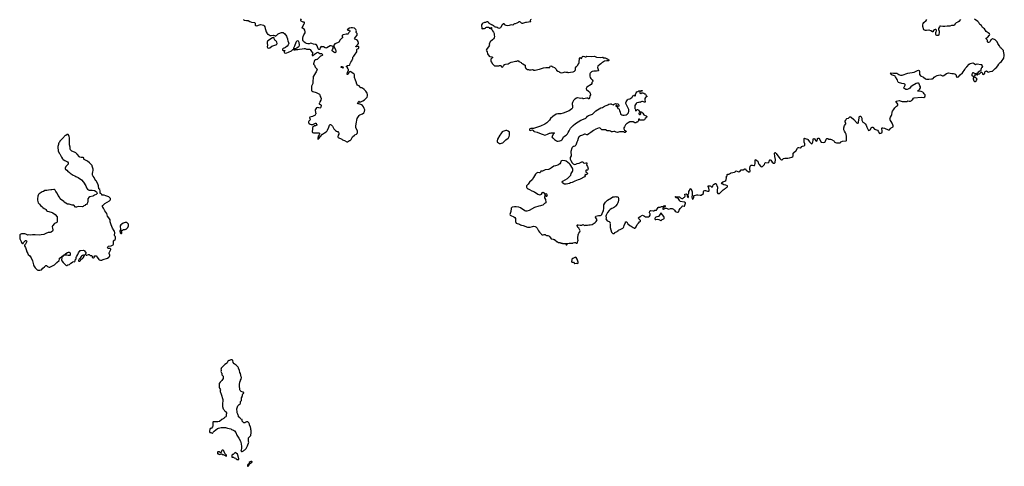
# Model space of a CAD drawing. Header units: inches. Extents: x 1889655 to 2052254, y 217972 to 431650.
# Tile 6 of 49: x 1963718 to 2000234, y 217972 to 234539. Entities that reach past the tile are written whole.
import ezdxf

# ---------------------------------------------------------------- set-up
doc = ezdxf.new("R2010")
doc.units = ezdxf.units.IN
doc.header["$MEASUREMENT"] = 0
for name, color, linetype in [('B9262', 7, 'Continuous'), ('B9263', 7, 'Continuous'), ('B9271', 7, 'Continuous'), ('B9272', 7, 'Continuous'), ('B9273', 7, 'Continuous'), ('B9282', 7, 'Continuous'), ('B9283', 7, 'Continuous'), ('B9292', 7, 'Continuous'), ('B9293', 7, 'Continuous'), ('C0203', 7, 'Continuous')]:
    doc.layers.add(name, color=color, linetype=linetype)

msp = doc.modelspace()

# ---------------------------------------------------------------- linework, layer by layer
at = {"layer": 'B9262', "color": 6, "elevation": 100}
msp.add_lwpolyline([(1965192, 230000), (1965170, 229966), (1965158, 229930), (1965158, 229910), (1965141, 229870), (1965131, 229830), (1965131, 229790), (1965138, 229770), (1965141, 229710), (1965151, 229670), (1965186, 229586), (1965205, 229565), (1965235, 229515), (1965270, 229438), (1965310, 229382), (1965335, 229355), (1965391, 229311), (1965490, 229266), (1965519, 229230), (1965521, 229210), (1965514, 229186), (1965470, 229129), (1965431, 229089), (1965405, 229035), (1965405, 229005), (1965418, 228990), (1965472, 228952), (1965510, 228896), (1965550, 228877), (1965590, 228841), (1965698, 228778), (1965758, 228750), (1965801, 228721), (1965886, 228690), (1966010, 228602), (1966090, 228518), (1966167, 228370), (1966190, 228305), (1966230, 228256), (1966268, 228228), (1966290, 228219), (1966330, 228214), (1966410, 228217), (1966490, 228206), (1966554, 228170), (1966570, 228154), (1966594, 228110), (1966594, 228090), (1966551, 228049), (1966490, 228029), (1966457, 228003), (1966431, 227990), (1966317, 227963), (1966280, 227940), (1966251, 227889), (1966243, 227810), (1966231, 227750), (1966218, 227722), (1966190, 227688), (1966152, 227668), (1966142, 227650), (1966130, 227642), (1966091, 227629), (1966070, 227615), (1966030, 227599), (1965890, 227605), (1965830, 227589), (1965789, 227590), (1965730, 227658), (1965670, 227655), (1965550, 227694), (1965510, 227694), (1965490, 227699), (1965370, 227775), (1965350, 227795), (1965230, 227882), (1965217, 227897), (1965192, 227952), (1965150, 228015), (1965105, 228110), (1965064, 228164), (1965036, 228216), (1965010, 228235), (1964990, 228237), (1964913, 228227), (1964870, 228226), (1964790, 228216), (1964730, 228201), (1964650, 228198), (1964598, 228170), (1964548, 228152), (1964510, 228123), (1964438, 228082), (1964420, 228060), (1964401, 228030), (1964385, 227990), (1964376, 227890), (1964377, 227850), (1964387, 227790), (1964406, 227750), (1964451, 227690), (1964490, 227651), (1964545, 227610), (1964571, 227570), (1964630, 227531), (1964678, 227510), (1964694, 227494), (1964706, 227466), (1964717, 227457), (1964755, 227435), (1964890, 227401), (1964926, 227386), (1964950, 227376), (1965038, 227318), (1965102, 227230), (1965112, 227210), (1965106, 227170), (1965111, 227070), (1965102, 227038), (1965090, 227018), (1965075, 227005), (1965030, 226989), (1965010, 226974), (1964930, 226889), (1964922, 226870), (1964921, 226850), (1964929, 226809), (1964950, 226750), (1964951, 226730), (1964930, 226689), (1964890, 226659), (1964850, 226649), (1964790, 226649), (1964770, 226644), (1964686, 226610), (1964642, 226578), (1964613, 226567), (1964510, 226559), (1964470, 226552), (1964290, 226556), (1964190, 226553), (1964130, 226545), (1964030, 226555), (1964010, 226548), (1963990, 226555), (1963945, 226585), (1963910, 226595), (1963830, 226601), (1963788, 226592), (1963734, 226570), (1963725, 226555), (1963718, 226510), (1963725, 226485), (1963726, 226410), (1963731, 226390), (1963768, 226308), (1963790, 226272), (1963830, 226234), (1963850, 226234), (1963865, 226275), (1963930, 226352), (1963952, 226352), (1963970, 226334), (1963978, 226310), (1963976, 226290), (1963954, 226266), (1963930, 226215), (1963892, 226170), (1963891, 226150), (1963931, 226091), (1963961, 226010), (1963982, 225930), (1964023, 225870), (1964038, 225830), (1964090, 225785), (1964139, 225710), (1964195, 225595), (1964211, 225550), (1964227, 225447), (1964245, 225410), (1964294, 225334), (1964343, 225283), (1964370, 225261), (1964391, 225251), (1964430, 225243), (1964470, 225244), (1964530, 225261), (1964579, 225321), (1964643, 225377), (1964670, 225414), (1964690, 225427), (1964710, 225424), (1964750, 225384), (1964770, 225371), (1964810, 225363), (1964830, 225364), (1964890, 225384), (1965010, 225446), (1965050, 225485), (1965090, 225536), (1965181, 225610), (1965193, 225650), (1965195, 225690), (1965215, 225710), (1965282, 225758), (1965290, 225771), (1965316, 225784), (1965338, 225810), (1965363, 225817), (1965403, 225837), (1965430, 225863), (1965490, 225901), (1965530, 225917), (1965558, 225910), (1965578, 225898), (1965590, 225882), (1965596, 225850), (1965591, 225809), (1965582, 225798), (1965550, 225792), (1965510, 225796), (1965470, 225807), (1965378, 225802), (1965351, 225789), (1965312, 225750), (1965298, 225742), (1965281, 225719), (1965277, 225703), (1965271, 225630), (1965287, 225590), (1965331, 225531), (1965430, 225438), (1965450, 225426), (1965470, 225426), (1965500, 225440), (1965563, 225457), (1965613, 225510), (1965677, 225550), (1965690, 225563), (1965710, 225566), (1965750, 225563), (1965768, 225570), (1965775, 225590), (1965778, 225630), (1965815, 225670), (1965814, 225714), (1965822, 225750), (1965831, 225770), (1965874, 225830), (1965904, 225896), (1965928, 225932), (1965966, 225974), (1965990, 225983), (1966070, 225984), (1966110, 225976), (1966126, 225966), (1966149, 225929), (1966170, 225910), (1966175, 225890), (1966174, 225870), (1966163, 225850), (1966162, 225830), (1966171, 225811), (1966183, 225803), (1966210, 225802), (1966270, 225829), (1966290, 225824), (1966330, 225793), (1966390, 225788), (1966404, 225770), (1966407, 225727), (1966428, 225710), (1966450, 225707), (1966484, 225716), (1966492, 225728), (1966479, 225770), (1966510, 225785), (1966530, 225785), (1966554, 225774), (1966595, 225735), (1966648, 225648), (1966671, 225630), (1966710, 225614), (1966764, 225616), (1966818, 225642), (1966970, 225690), (1967030, 225724), (1967052, 225750), (1967062, 225790), (1967060, 225810), (1967034, 225870), (1967035, 225890), (1967095, 226010), (1967092, 226032), (1967070, 226047), (1967010, 226055), (1966985, 226065), (1966981, 226070), (1966979, 226090), (1966986, 226110), (1967010, 226132), (1967110, 226154), (1967181, 226190), (1967192, 226208), (1967198, 226230), (1967195, 226330), (1967207, 226353), (1967255, 226390), (1967268, 226410), (1967274, 226430), (1967277, 226470), (1967274, 226490), (1967250, 226515), (1967240, 226550), (1967241, 226630), (1967230, 226690), (1967223, 226710), (1967166, 226810), (1967107, 226930), (1967077, 227037), (1967072, 227110), (1967030, 227184), (1966977, 227257), (1966948, 227348), (1966878, 227450), (1966832, 227552), (1966806, 227586), (1966778, 227610), (1966802, 227650), (1966870, 227716), (1966965, 227775), (1967050, 227816), (1967079, 227850), (1967089, 227870), (1967082, 227910), (1967049, 227949), (1967030, 227962), (1966950, 227989), (1966909, 228009), (1966850, 228028), (1966770, 228026), (1966766, 228030), (1966766, 228050), (1966738, 228078), (1966730, 228086), (1966710, 228086), (1966706, 228090), (1966706, 228190), (1966694, 228234), (1966658, 228270), (1966648, 228290), (1966642, 228350), (1966635, 228370), (1966634, 228410), (1966622, 228450), (1966550, 228558), (1966530, 228578), (1966484, 228690), (1966439, 228730), (1966425, 228750), (1966419, 228770), (1966419, 228830), (1966429, 228890), (1966449, 228950), (1966449, 228990), (1966409, 229111), (1966401, 229130), (1966372, 229170), (1966306, 229230), (1966230, 229289), (1966112, 229352), (1966099, 229370), (1966099, 229410), (1966090, 229419), (1966070, 229424), (1966004, 229424), (1965950, 229437), (1965930, 229454), (1965852, 229552), (1965797, 229597), (1965750, 229625), (1965650, 229663), (1965622, 229682), (1965597, 229710), (1965589, 229750), (1965593, 229810), (1965562, 229898), (1965564, 230000)], dxfattribs=at)
for points in [[(1967650, 227022), (1967630, 227019), (1967598, 227002), (1967550, 226989), (1967501, 226959), (1967466, 226930), (1967447, 226890), (1967454, 226750), (1967434, 226710), (1967434, 226690), (1967450, 226634), (1967470, 226614), (1967490, 226614), (1967502, 226618), (1967506, 226630), (1967506, 226670), (1967502, 226682), (1967486, 226690), (1967486, 226710), (1967502, 226718), (1967510, 226734), (1967530, 226734), (1967570, 226752), (1967590, 226752), (1967610, 226762), (1967630, 226762), (1967650, 226772), (1967667, 226773), (1967730, 226832), (1967749, 226890), (1967749, 226949), (1967742, 226970), (1967710, 227008), (1967690, 227018)], [(1966110, 225815), (1966050, 225797), (1966010, 225769), (1965995, 225750), (1965964, 225696), (1965939, 225661), (1965922, 225650), (1965910, 225626), (1965894, 225610), (1965902, 225590), (1965910, 225585), (1965930, 225578), (1965950, 225586), (1965970, 225602), (1965989, 225631), (1966009, 225651), (1966038, 225670), (1966070, 225702), (1966108, 225772), (1966126, 225790), (1966126, 225810)]]:
    msp.add_lwpolyline(points, close=True, dxfattribs=at)
at = {"layer": 'B9263', "color": 6, "elevation": 100}
msp.add_lwpolyline([(1965564, 230000), (1965564, 230010), (1965559, 230050), (1965569, 230090), (1965569, 230130), (1965550, 230226), (1965527, 230247), (1965526, 230270), (1965510, 230278), (1965464, 230276), (1965433, 230247), (1965410, 230238), (1965372, 230210), (1965354, 230186), (1965245, 230070), (1965211, 230030), (1965192, 230000)], dxfattribs=at)
at = {"layer": 'B9271', "color": 6, "elevation": 100}
msp.add_lwpolyline([(1971353, 220000), (1971362, 219990), (1971382, 219950), (1971382, 219930), (1971372, 219888), (1971371, 219830), (1971362, 219810), (1971310, 219779), (1971298, 219770), (1971285, 219750), (1971210, 219704), (1971130, 219639), (1971070, 219621), (1970970, 219619), (1970930, 219628), (1970890, 219626), (1970882, 219610), (1970876, 219550), (1970876, 219470), (1970866, 219434), (1970830, 219382), (1970810, 219374), (1970788, 219372), (1970770, 219355), (1970752, 219270), (1970752, 219250), (1970774, 219230), (1970810, 219221), (1970850, 219204), (1970870, 219203), (1970879, 219210), (1970896, 219244), (1970926, 219274), (1971049, 219371), (1971090, 219391), (1971190, 219415), (1971350, 219406), (1971430, 219387), (1971490, 219379), (1971550, 219361), (1971578, 219338), (1971610, 219321), (1971650, 219318), (1971690, 219282), (1971730, 219222), (1971776, 219130), (1971851, 219010), (1971901, 218910), (1971934, 218810), (1971947, 218707), (1971947, 218650), (1971926, 218570), (1971922, 218530), (1971940, 218520), (1971970, 218522), (1971990, 218531), (1972018, 218550), (1972038, 218570), (1972070, 218585), (1972090, 218602), (1972114, 218630), (1972150, 218702), (1972169, 218730), (1972218, 218870), (1972208, 218890), (1972206, 219030), (1972286, 219110), (1972286, 219170), (1972306, 219190), (1972306, 219310), (1972288, 219330), (1972286, 219390), (1972278, 219410), (1972278, 219430), (1972238, 219510), (1972238, 219530), (1972210, 219586), (1972176, 219616), (1972150, 219626), (1972124, 219616), (1972110, 219606), (1972078, 219602), (1972070, 219586), (1972027, 219587), (1971986, 219630), (1971982, 219642), (1971966, 219650), (1971966, 219710), (1971925, 219725), (1971908, 219750), (1971878, 219770), (1971838, 219810), (1971829, 219850), (1971815, 219870), (1971810, 219906), (1971789, 219950), (1971783, 220000)], dxfattribs=at)
for points in [[(1971270, 218569), (1971230, 218569), (1971220, 218560), (1971202, 218530), (1971190, 218486), (1971150, 218486), (1971142, 218502), (1971130, 218506), (1971070, 218506), (1971058, 218502), (1971054, 218490), (1971054, 218450), (1971070, 218434), (1971090, 218434), (1971104, 218424), (1971130, 218414), (1971162, 218418), (1971170, 218434), (1971210, 218434), (1971218, 218418), (1971233, 218413), (1971270, 218412), (1971336, 218376), (1971350, 218362), (1971370, 218354), (1971382, 218358), (1971386, 218390), (1971329, 218449), (1971289, 218549)], [(1971710, 218479), (1971650, 218418), (1971632, 218408), (1971610, 218406), (1971590, 218388), (1971586, 218350), (1971590, 218314), (1971650, 218314), (1971671, 218291), (1971734, 218270), (1971752, 218252), (1971787, 218227), (1971830, 218221), (1971842, 218230), (1971844, 218250), (1971809, 218390), (1971798, 218418), (1971750, 218461), (1971730, 218474)], [(1972290, 218155), (1972262, 218138), (1972232, 218110), (1972213, 218067), (1972190, 218046), (1972166, 218010), (1972170, 217974), (1972190, 217972), (1972218, 218002), (1972242, 218058), (1972318, 218110), (1972334, 218126), (1972335, 218135), (1972326, 218150)]]:
    msp.add_lwpolyline(points, close=True, dxfattribs=at)
at = {"layer": 'B9272', "color": 6, "elevation": 100}
msp.add_lwpolyline([(1971783, 220000), (1971780, 220020), (1971769, 220070), (1971769, 220110), (1971804, 220210), (1971834, 220246), (1971855, 220265), (1971890, 220285), (1971908, 220310), (1971903, 220357), (1971908, 220370), (1971942, 220410), (1971948, 220430), (1971948, 220512), (1971978, 220570), (1971966, 220590), (1971976, 220604), (1971978, 220630), (1971998, 220650), (1972006, 220670), (1972026, 220690), (1972026, 220710), (1972010, 220726), (1971990, 220726), (1971930, 220748), (1971889, 220789), (1971888, 220810), (1971878, 220830), (1971878, 220870), (1971868, 220892), (1971869, 221050), (1971878, 221070), (1971878, 221090), (1971907, 221153), (1971908, 221170), (1971928, 221210), (1971928, 221230), (1971938, 221250), (1971938, 221270), (1971928, 221288), (1971927, 221307), (1971918, 221330), (1971918, 221370), (1971908, 221388), (1971908, 221410), (1971888, 221450), (1971887, 221467), (1971868, 221510), (1971868, 221530), (1971828, 221610), (1971828, 221630), (1971818, 221650), (1971798, 221670), (1971788, 221688), (1971748, 221728), (1971710, 221748), (1971690, 221768), (1971670, 221778), (1971630, 221826), (1971622, 221902), (1971610, 221906), (1971602, 221922), (1971590, 221926), (1971550, 221926), (1971500, 221900), (1971490, 221898), (1971470, 221908), (1971460, 221900), (1971438, 221870), (1971411, 221809), (1971390, 221789), (1971332, 221750), (1971240, 221660), (1971193, 221607), (1971192, 221588), (1971182, 221570), (1971192, 221552), (1971192, 221530), (1971174, 221490), (1971198, 221438), (1971214, 221430), (1971214, 221370), (1971251, 221331), (1971262, 221310), (1971262, 221230), (1971210, 221158), (1971150, 221095), (1971118, 221050), (1971118, 220910), (1971131, 220870), (1971156, 220830), (1971161, 220810), (1971151, 220770), (1971151, 220750), (1971194, 220654), (1971254, 220454), (1971251, 220390), (1971239, 220310), (1971241, 220250), (1971236, 220190), (1971270, 220102), (1971295, 220075), (1971310, 220034), (1971337, 220017), (1971353, 220000)], dxfattribs=at)
at = {"layer": 'B9273', "color": 6, "elevation": 100}
msp.add_lwpolyline([(1972001, 234550), (1972025, 234530), (1972043, 234523), (1972128, 234508), (1972170, 234514), (1972190, 234511), (1972250, 234466), (1972310, 234450), (1972430, 234430), (1972454, 234410), (1972448, 234350), (1972453, 234333), (1972463, 234323), (1972478, 234318), (1972510, 234317), (1972610, 234352), (1972650, 234358), (1972710, 234349), (1972756, 234330), (1972790, 234307), (1972810, 234278), (1972818, 234210), (1972830, 234170), (1972863, 234083), (1972890, 234027), (1972910, 234006), (1972937, 233997), (1973010, 233957), (1973050, 233951), (1973131, 233971), (1973170, 233954), (1973178, 233938), (1973190, 233934), (1973230, 233952), (1973249, 233971), (1973309, 234011), (1973389, 234051), (1973430, 234065), (1973470, 234065), (1973490, 234058), (1973550, 234018), (1973611, 233930), (1973621, 233890), (1973645, 233830), (1973646, 233806), (1973665, 233750), (1973693, 233693), (1973694, 233670), (1973684, 233630), (1973674, 233610), (1973638, 233562), (1973575, 233505), (1973530, 233478), (1973510, 233478), (1973490, 233468), (1973470, 233446), (1973466, 233434), (1973470, 233414), (1973490, 233392), (1973550, 233394), (1973554, 233390), (1973538, 233382), (1973533, 233367), (1973522, 233358), (1973525, 233330), (1973534, 233310), (1973570, 233301), (1973626, 233310), (1973688, 233330), (1973798, 233390), (1973828, 233410), (1973850, 233432), (1973882, 233438), (1973887, 233453), (1973889, 233490), (1973926, 233574), (1973970, 233711), (1973995, 233750), (1974010, 233761), (1974030, 233765), (1974051, 233751), (1974071, 233710), (1974080, 233590), (1974070, 233550), (1974043, 233517), (1973995, 233485), (1973930, 233462), (1973902, 233458), (1973893, 233447), (1973892, 233430), (1973901, 233421), (1973930, 233421), (1973972, 233432), (1974030, 233431), (1974090, 233443), (1974190, 233452), (1974270, 233468), (1974310, 233467), (1974350, 233451), (1974450, 233451), (1974470, 233447), (1974493, 233433), (1974541, 233361), (1974572, 233330), (1974574, 233270), (1974562, 233250), (1974562, 233230), (1974570, 233214), (1974590, 233214), (1974626, 233230), (1974656, 233264), (1974690, 233285), (1974725, 233315), (1974769, 233331), (1974790, 233326), (1974810, 233315), (1974850, 233285), (1974890, 233287), (1974910, 233279), (1974951, 233250), (1974955, 233230), (1974941, 233210), (1974910, 233196), (1974870, 233189), (1974810, 233122), (1974750, 233068), (1974733, 233067), (1974704, 233056), (1974690, 233046), (1974670, 233046), (1974654, 233030), (1974654, 233010), (1974638, 233002), (1974634, 232970), (1974622, 232950), (1974622, 232930), (1974612, 232910), (1974613, 232893), (1974654, 232850), (1974682, 232782), (1974731, 232731), (1974745, 232710), (1974736, 232670), (1974710, 232610), (1974691, 232570), (1974615, 232450), (1974608, 232432), (1974595, 232204), (1974587, 232173), (1974538, 232070), (1974536, 232050), (1974541, 231970), (1974536, 231930), (1974541, 231910), (1974550, 231896), (1974590, 231875), (1974716, 231836), (1974833, 231773), (1974850, 231752), (1974866, 231690), (1974886, 231650), (1974896, 231610), (1974882, 231558), (1974854, 231486), (1974835, 231445), (1974822, 231430), (1974822, 231422), (1974834, 231410), (1974858, 231398), (1974891, 231390), (1974901, 231370), (1974901, 231350), (1974894, 231326), (1974885, 231310), (1974882, 231290), (1974870, 231268), (1974850, 231258), (1974815, 231275), (1974770, 231279), (1974730, 231264), (1974703, 231237), (1974677, 231190), (1974676, 231176), (1974683, 231110), (1974698, 231050), (1974693, 231030), (1974659, 230990), (1974630, 230971), (1974572, 230948), (1974475, 230925), (1974464, 230916), (1974461, 230910), (1974477, 230870), (1974486, 230830), (1974476, 230810), (1974439, 230770), (1974427, 230750), (1974424, 230730), (1974431, 230710), (1974450, 230683), (1974485, 230665), (1974530, 230655), (1974590, 230657), (1974644, 230676), (1974690, 230701), (1974710, 230702), (1974716, 230696), (1974712, 230670), (1974732, 230650), (1974742, 230630), (1974714, 230610), (1974686, 230606), (1974650, 230608), (1974587, 230550), (1974581, 230530), (1974578, 230462), (1974566, 230410), (1974566, 230386), (1974575, 230355), (1974610, 230341), (1974650, 230336), (1974670, 230341), (1974730, 230339), (1974770, 230343), (1974810, 230338), (1974832, 230330), (1974838, 230310), (1974836, 230290), (1974827, 230270), (1974794, 230230), (1974787, 230213), (1974771, 230130), (1974774, 230110), (1974790, 230107), (1974830, 230141), (1974863, 230197), (1974943, 230297), (1975020, 230340), (1975079, 230381), (1975122, 230418), (1975137, 230443), (1975187, 230550), (1975210, 230622), (1975229, 230651), (1975250, 230652), (1975270, 230642), (1975325, 230590), (1975371, 230491), (1975427, 230427), (1975470, 230398), (1975490, 230391), (1975511, 230391), (1975540, 230360), (1975552, 230330), (1975552, 230290), (1975532, 230250), (1975532, 230230), (1975522, 230210), (1975522, 230190), (1975530, 230174), (1975670, 230102), (1975690, 230085), (1975770, 230058), (1975850, 230012), (1975870, 230012), (1975950, 230052), (1975970, 230054), (1976010, 230094), (1976058, 230190), (1976130, 230258), (1976150, 230271), (1976210, 230292), (1976237, 230323), (1976244, 230350), (1976241, 230410), (1976195, 230510), (1976190, 230530), (1976186, 230590), (1976191, 230670), (1976236, 230870), (1976310, 230991), (1976330, 231005), (1976434, 231050), (1976481, 231090), (1976506, 231134), (1976513, 231190), (1976496, 231250), (1976465, 231310), (1976433, 231350), (1976398, 231378), (1976370, 231393), (1976290, 231418), (1976270, 231418), (1976250, 231428), (1976250, 231434), (1976270, 231474), (1976287, 231493), (1976290, 231514), (1976314, 231510), (1976298, 231502), (1976294, 231490), (1976310, 231474), (1976348, 231492), (1976370, 231492), (1976450, 231526), (1976510, 231561), (1976599, 231670), (1976619, 231710), (1976614, 231770), (1976602, 231810), (1976550, 231888), (1976492, 231952), (1976430, 231999), (1976409, 232009), (1976370, 232014), (1976349, 232030), (1976310, 232089), (1976290, 232089), (1976245, 232110), (1976224, 232150), (1976201, 232230), (1976169, 232290), (1976129, 232390), (1976129, 232430), (1976138, 232470), (1976135, 232490), (1976117, 232517), (1976090, 232542), (1976003, 232603), (1975970, 232615), (1975950, 232604), (1975933, 232587), (1975890, 232510), (1975870, 232503), (1975860, 232510), (1975858, 232518), (1975857, 232530), (1975870, 232576), (1975910, 232665), (1975918, 232670), (1975909, 232690), (1975875, 232730), (1975882, 232750), (1975878, 232770), (1975870, 232775), (1975850, 232775), (1975835, 232790), (1975844, 232810), (1975870, 232836), (1975931, 232851), (1975949, 232851), (1975958, 232862), (1975969, 232910), (1975996, 232964), (1976030, 233011), (1976063, 233070), (1976069, 233090), (1976069, 233130), (1976076, 233150), (1976113, 233187), (1976139, 233221), (1976216, 233350), (1976224, 233370), (1976221, 233410), (1976225, 233430), (1976247, 233453), (1976289, 233471), (1976297, 233490), (1976299, 233530), (1976289, 233549), (1976269, 233549), (1976210, 233534), (1976194, 233534), (1976190, 233538), (1976187, 233550), (1976248, 233610), (1976277, 233650), (1976284, 233670), (1976269, 233730), (1976250, 233762), (1976212, 233792), (1976153, 233813), (1976139, 233830), (1976143, 233850), (1976166, 233894), (1976229, 233970), (1976237, 233990), (1976237, 234010), (1976229, 234030), (1976209, 234050), (1976199, 234070), (1976199, 234090), (1976209, 234130), (1976202, 234150), (1976180, 234180), (1976129, 234229), (1976061, 234241), (1976010, 234242), (1975950, 234224), (1975883, 234190), (1975868, 234168), (1975905, 234150), (1975950, 234145), (1975962, 234130), (1975958, 234102), (1975930, 234067), (1975902, 234018), (1975892, 234008), (1975876, 234004), (1975830, 234003), (1975710, 233978), (1975693, 233970), (1975681, 233950), (1975678, 233930), (1975691, 233890), (1975685, 233870), (1975670, 233850), (1975608, 233792), (1975553, 233707), (1975510, 233676), (1975410, 233638), (1975381, 233610), (1975372, 233590), (1975365, 233545), (1975426, 233430), (1975445, 233370), (1975445, 233350), (1975440, 233340), (1975430, 233328), (1975410, 233315), (1975390, 233318), (1975370, 233329), (1975309, 233390), (1975309, 233410), (1975315, 233430), (1975341, 233470), (1975345, 233490), (1975344, 233530), (1975339, 233539), (1975310, 233557), (1975270, 233569), (1975230, 233564), (1975110, 233499), (1975070, 233489), (1975050, 233495), (1974990, 233534), (1974930, 233535), (1974910, 233542), (1974890, 233538), (1974864, 233496), (1974850, 233446), (1974844, 233436), (1974830, 233429), (1974810, 233435), (1974790, 233458), (1974756, 233570), (1974730, 233612), (1974710, 233619), (1974670, 233619), (1974610, 233632), (1974550, 233658), (1974510, 233667), (1974450, 233646), (1974410, 233647), (1974350, 233659), (1974302, 233682), (1974245, 233725), (1974225, 233750), (1974220, 233770), (1974215, 233850), (1974225, 233910), (1974259, 233981), (1974301, 234050), (1974304, 234090), (1974293, 234150), (1974270, 234185), (1974230, 234218), (1974210, 234222), (1974198, 234230), (1974189, 234250), (1974270, 234391), (1974277, 234410), (1974278, 234430), (1974270, 234445), (1974230, 234453), (1974158, 234490), (1974142, 234510), (1974144, 234530), (1974170, 234570)], dxfattribs=at)
for points in [[(1973130, 233886), (1973122, 233878), (1973090, 233864), (1972921, 233759), (1972914, 233746), (1972899, 233701), (1972891, 233651), (1972912, 233590), (1972901, 233530), (1972903, 233510), (1972911, 233491), (1972950, 233487), (1972990, 233501), (1973064, 233556), (1973212, 233608), (1973250, 233625), (1973258, 233630), (1973268, 233650), (1973254, 233710), (1973242, 233730), (1973210, 233762), (1973178, 233778), (1973162, 233802), (1973154, 233830), (1973154, 233854), (1973142, 233882)], [(1975710, 232747), (1975690, 232748), (1975650, 232766), (1975644, 232770), (1975638, 232790), (1975650, 232800), (1975670, 232802), (1975707, 232790), (1975724, 232770), (1975715, 232750)]]:
    msp.add_lwpolyline(points, close=True, dxfattribs=at)
at = {"layer": 'B9282', "color": 6, "elevation": 100}
for points in [[(1981442, 230000), (1981472, 229970), (1981511, 229951), (1981550, 229947), (1981590, 229954), (1981630, 229971), (1981665, 230000)], [(1984384, 230000), (1984344, 229890), (1984310, 229849), (1984270, 229841), (1984247, 229830), (1984210, 229793), (1984196, 229770), (1984158, 229650), (1984156, 229610), (1984173, 229530), (1984165, 229490), (1984131, 229430), (1984130, 229370), (1984159, 229310), (1984210, 229233), (1984250, 229191), (1984270, 229177), (1984290, 229171), (1984342, 229178), (1984398, 229202), (1984470, 229221), (1984570, 229266), (1984590, 229266), (1984610, 229258), (1984631, 229230), (1984650, 229216), (1984716, 229224), (1984731, 229231), (1984745, 229225), (1984751, 229210), (1984744, 229150), (1984778, 229090), (1984805, 229010), (1984804, 228996), (1984791, 228969), (1984780, 228960), (1984770, 228955), (1984750, 228959), (1984727, 228953), (1984717, 228943), (1984711, 228929), (1984715, 228895), (1984722, 228882), (1984762, 228862), (1984771, 228851), (1984771, 228829), (1984762, 228810), (1984750, 228802), (1984710, 228788), (1984690, 228806), (1984682, 228790), (1984691, 228750), (1984664, 228716), (1984502, 228618), (1984474, 228606), (1984430, 228597), (1984310, 228549), (1984210, 228499), (1984150, 228483), (1984110, 228465), (1983990, 228437), (1983950, 228435), (1983920, 228440), (1983866, 228470), (1983850, 228486), (1983838, 228510), (1983862, 228550), (1983946, 228594), (1984032, 228648), (1984138, 228742), (1984153, 228770), (1984172, 228828), (1984222, 228910), (1984235, 228950), (1984235, 228965), (1984229, 229010), (1984219, 229030), (1984127, 229170), (1984111, 229191), (1984042, 229242), (1983990, 229289), (1983950, 229304), (1983850, 229312), (1983813, 229307), (1983793, 229287), (1983771, 229230), (1983744, 229196), (1983710, 229164), (1983670, 229139), (1983590, 229123), (1983530, 229103), (1983436, 229050), (1983370, 228989), (1983330, 228979), (1983210, 228969), (1983151, 228949), (1983130, 228928), (1983110, 228918), (1983050, 228915), (1983030, 228878), (1983010, 228862), (1982990, 228855), (1982930, 228869), (1982890, 228844), (1982853, 228807), (1982815, 228745), (1982770, 228689), (1982723, 228597), (1982630, 228512), (1982578, 228442), (1982545, 228410), (1982517, 228370), (1982511, 228350), (1982511, 228330), (1982521, 228310), (1982541, 228290), (1982571, 228270), (1982630, 228245), (1982714, 228190), (1982808, 228148), (1982930, 228071), (1982970, 228051), (1983010, 228042), (1983044, 228050), (1983070, 228071), (1983110, 228126), (1983130, 228136), (1983157, 228117), (1983183, 228083), (1983190, 228034), (1983194, 228034), (1983191, 227990), (1983181, 227950), (1983185, 227930), (1983214, 227874), (1983220, 227850), (1983233, 227790), (1983230, 227745), (1983182, 227718), (1983116, 227664), (1983070, 227641), (1983029, 227629), (1982970, 227625), (1982810, 227573), (1982610, 227461), (1982530, 227436), (1982490, 227436), (1982450, 227449), (1982290, 227559), (1982225, 227585), (1982130, 227601), (1982070, 227603), (1981981, 227579), (1981968, 227572), (1981951, 227550), (1981945, 227530), (1981933, 227430), (1981896, 227310), (1981905, 227290), (1981930, 227271), (1982043, 227223), (1982077, 227197), (1982101, 227170), (1982111, 227150), (1982105, 227050), (1982134, 226990), (1982252, 226950), (1982290, 226927), (1982330, 226911), (1982390, 226901), (1982428, 226888), (1982510, 226851), (1982550, 226839), (1982590, 226837), (1982650, 226847), (1982730, 226871), (1982770, 226874), (1982831, 226871), (1982857, 226857), (1982907, 226807), (1982938, 226758), (1982962, 226702), (1982995, 226655), (1983042, 226610), (1983052, 226592), (1983072, 226572), (1983090, 226562), (1983130, 226562), (1983170, 226576), (1983205, 226565), (1983230, 226542), (1983250, 226532), (1983310, 226532), (1983340, 226520), (1983370, 226494), (1983402, 226442), (1983430, 226412), (1983497, 226397), (1983530, 226382), (1983550, 226382), (1983570, 226372), (1983650, 226294), (1983670, 226294), (1983690, 226274), (1983770, 226274), (1983790, 226254), (1983833, 226253), (1983850, 226234), (1983910, 226234), (1983930, 226242), (1983950, 226242), (1983970, 226234), (1984050, 226234), (1984095, 226245), (1984230, 226251), (1984250, 226265), (1984290, 226278), (1984330, 226271), (1984370, 226246), (1984390, 226252), (1984408, 226270), (1984419, 226330), (1984429, 226350), (1984413, 226413), (1984413, 226450), (1984425, 226555), (1984441, 226599), (1984455, 226625), (1984496, 226670), (1984509, 226710), (1984457, 226810), (1984416, 226836), (1984402, 226850), (1984404, 226870), (1984395, 226910), (1984398, 226922), (1984406, 226930), (1984430, 226931), (1984510, 226923), (1984550, 226911), (1984569, 226911), (1984590, 226932), (1984610, 226938), (1984630, 226931), (1984650, 226911), (1984670, 226906), (1984705, 226915), (1984770, 226918), (1984829, 226931), (1984870, 226931), (1984948, 226948), (1984990, 226964), (1985059, 227010), (1985101, 227050), (1985124, 227090), (1985129, 227110), (1985115, 227150), (1985078, 227210), (1985078, 227230), (1985088, 227250), (1985189, 227271), (1985253, 227273), (1985288, 227290), (1985305, 227315), (1985314, 227350), (1985349, 227411), (1985366, 227454), (1985384, 227550), (1985380, 227640), (1985387, 227670), (1985413, 227730), (1985447, 227773), (1985517, 227843), (1985670, 227931), (1985710, 227963), (1985773, 227967), (1985830, 227978), (1985852, 227972), (1985892, 227970), (1985911, 227951), (1985925, 227910), (1985925, 227850), (1985917, 227783), (1985905, 227750), (1985872, 227690), (1985831, 227630), (1985810, 227609), (1985736, 227564), (1985682, 227538), (1985621, 227499), (1985579, 227461), (1985515, 227385), (1985464, 227290), (1985458, 227250), (1985465, 227190), (1985456, 227150), (1985510, 227083), (1985585, 227050), (1985605, 227030), (1985611, 227010), (1985605, 226990), (1985611, 226970), (1985612, 226890), (1985618, 226870), (1985618, 226830), (1985636, 226750), (1985670, 226662), (1985690, 226632), (1985710, 226612), (1985750, 226612), (1985786, 226630), (1985795, 226645), (1985870, 226685), (1985895, 226705), (1985910, 226712), (1985929, 226731), (1986010, 226766), (1986092, 226810), (1986110, 226828), (1986122, 226850), (1986136, 226904), (1986180, 227020), (1986190, 227038), (1986210, 227046), (1986230, 227038), (1986251, 227011), (1986270, 226963), (1986344, 226910), (1986400, 226880), (1986467, 226830), (1986490, 226818), (1986510, 226810), (1986530, 226809), (1986550, 226817), (1986580, 226850), (1986622, 226938), (1986669, 226990), (1986702, 227038), (1986738, 227070), (1986738, 227090), (1986702, 227130), (1986674, 227154), (1986669, 227189), (1986679, 227201), (1986730, 227241), (1986810, 227291), (1986894, 227254), (1986923, 227230), (1986943, 227223), (1986990, 227221), (1987038, 227230), (1987070, 227250), (1987099, 227290), (1987103, 227310), (1987094, 227334), (1987083, 227350), (1987080, 227370), (1987089, 227431), (1987106, 227454), (1987130, 227461), (1987214, 227446), (1987232, 227448), (1987271, 227471), (1987330, 227479), (1987350, 227495), (1987393, 227567), (1987413, 227587), (1987430, 227590), (1987470, 227589), (1987516, 227604), (1987570, 227610), (1987610, 227635), (1987650, 227642), (1987658, 227630), (1987655, 227610), (1987630, 227590), (1987610, 227581), (1987584, 227556), (1987565, 227530), (1987571, 227511), (1987590, 227513), (1987650, 227539), (1987670, 227543), (1987690, 227542), (1987790, 227516), (1987852, 227532), (1987910, 227530), (1987942, 227522), (1987969, 227509), (1987998, 227478), (1988030, 227435), (1988066, 227410), (1988110, 227402), (1988136, 227404), (1988149, 227410), (1988159, 227430), (1988170, 227474), (1988218, 227530), (1988236, 227564), (1988270, 227594), (1988283, 227617), (1988310, 227632), (1988355, 227625), (1988373, 227627), (1988390, 227654), (1988414, 227730), (1988409, 227750), (1988370, 227771), (1988218, 227798), (1988197, 227817), (1988151, 227891), (1988110, 227919), (1988070, 227932), (1988042, 227950), (1988038, 227970), (1988043, 227977), (1988050, 227979), (1988110, 227963), (1988172, 227972), (1988190, 227966), (1988230, 227930), (1988270, 227909), (1988290, 227902), (1988310, 227906), (1988350, 227946), (1988370, 227954), (1988390, 227970), (1988396, 227990), (1988394, 228010), (1988380, 228050), (1988389, 228070), (1988430, 228076), (1988448, 228068), (1988471, 228050), (1988476, 228030), (1988475, 227990), (1988481, 227970), (1988490, 227956), (1988510, 227947), (1988522, 227970), (1988511, 228030), (1988514, 228050), (1988533, 228107), (1988536, 228170), (1988590, 228268), (1988610, 228273), (1988636, 228230), (1988660, 228150), (1988659, 228030), (1988648, 227972), (1988647, 227950), (1988656, 227910), (1988670, 227885), (1988675, 227885), (1988690, 227892), (1988714, 227950), (1988720, 228000), (1988727, 228013), (1988740, 228020), (1988830, 228041), (1988870, 228046), (1988950, 228027), (1988970, 228026), (1988990, 228031), (1989078, 228090), (1989084, 228110), (1989077, 228130), (1989077, 228170), (1989094, 228186), (1989130, 228204), (1989150, 228207), (1989230, 228183), (1989270, 228182), (1989284, 228196), (1989289, 228230), (1989275, 228290), (1989253, 228347), (1989254, 228370), (1989270, 228377), (1989330, 228372), (1989350, 228362), (1989370, 228339), (1989390, 228327), (1989410, 228344), (1989423, 228377), (1989450, 228424), (1989470, 228443), (1989510, 228468), (1989530, 228467), (1989547, 228450), (1989555, 228415), (1989571, 228390), (1989595, 228330), (1989598, 228302), (1989579, 228210), (1989590, 228134), (1989610, 228094), (1989667, 228093), (1989700, 228120), (1989809, 228231), (1989845, 228255), (1989870, 228265), (1989894, 228286), (1989910, 228292), (1989930, 228312), (1989954, 228326), (1989968, 228350), (1989966, 228370), (1989910, 228399), (1989830, 228419), (1989768, 228450), (1989749, 228490), (1989799, 228521), (1989867, 228553), (1989901, 228579), (1989917, 228610), (1989925, 228670), (1989921, 228710), (1989932, 228728), (1989950, 228741), (1989956, 228750), (1989956, 228790), (1989961, 228799), (1989975, 228805), (1990000, 228805)]]:
    msp.add_lwpolyline(points, dxfattribs=at)
for points in [[(1983250, 227978), (1983235, 228010), (1983215, 228030), (1983210, 228046), (1983206, 228046), (1983206, 228070), (1983229, 228091), (1983250, 228075), (1983262, 228050), (1983267, 228027), (1983276, 228010), (1983270, 227986)], [(1987510, 227363), (1987490, 227358), (1987470, 227329), (1987450, 227284), (1987425, 227254), (1987410, 227242), (1987350, 227229), (1987310, 227211), (1987287, 227190), (1987279, 227170), (1987278, 227150), (1987290, 227128), (1987310, 227126), (1987370, 227134), (1987425, 227125), (1987490, 227088), (1987510, 227094), (1987551, 227129), (1987610, 227146), (1987624, 227170), (1987620, 227210), (1987610, 227241), (1987556, 227296)], [(1984010, 226228), (1983974, 226226), (1983972, 226210), (1983990, 226188), (1984010, 226192), (1984022, 226210), (1984022, 226222)], [(1984330, 225724), (1984310, 225722), (1984230, 225676), (1984201, 225650), (1984191, 225629), (1984182, 225570), (1984190, 225547), (1984210, 225541), (1984250, 225546), (1984260, 225540), (1984290, 225491), (1984310, 225491), (1984370, 225512), (1984410, 225496), (1984429, 225510), (1984432, 225530), (1984429, 225550), (1984397, 225650), (1984350, 225719)]]:
    msp.add_lwpolyline(points, close=True, dxfattribs=at)
at = {"layer": 'B9283', "color": 6, "elevation": 100}
for points in [[(1982690, 234549), (1982662, 234530), (1982652, 234510), (1982653, 234493), (1982672, 234470), (1982660, 234460), (1982510, 234438), (1982480, 234440), (1982370, 234402), (1982350, 234402), (1982328, 234410), (1982286, 234450), (1982270, 234455), (1982230, 234455), (1982210, 234438), (1982154, 234410), (1982090, 234385), (1982070, 234385), (1982050, 234379), (1982010, 234338), (1981950, 234344), (1981870, 234319), (1981810, 234316), (1981764, 234324), (1981736, 234336), (1981712, 234352), (1981690, 234382), (1981670, 234389), (1981650, 234382), (1981611, 234350), (1981564, 234256), (1981550, 234242), (1981490, 234209), (1981460, 234220), (1981429, 234249), (1981390, 234262), (1981363, 234263), (1981330, 234278), (1981315, 234295), (1981286, 234310), (1981256, 234336), (1981230, 234346), (1981210, 234346), (1981202, 234362), (1981135, 234395), (1981128, 234410), (1981108, 234430), (1981070, 234459), (1981040, 234460), (1980990, 234438), (1980950, 234435), (1980936, 234424), (1980890, 234408), (1980872, 234390), (1980850, 234346), (1980847, 234330), (1980854, 234210), (1980870, 234194), (1980888, 234212), (1980903, 234217), (1980950, 234216), (1980977, 234223), (1981000, 234240), (1981010, 234252), (1981030, 234262), (1981100, 234260), (1981124, 234244), (1981134, 234230), (1981170, 234214), (1981182, 234218), (1981187, 234253), (1981210, 234254), (1981214, 234250), (1981214, 234190), (1981222, 234170), (1981237, 234157), (1981252, 234130), (1981295, 234075), (1981318, 234030), (1981318, 233970), (1981326, 233910), (1981316, 233870), (1981291, 233830), (1981254, 233786), (1981170, 233713), (1981151, 233690), (1981142, 233658), (1981134, 233650), (1981134, 233630), (1981142, 233610), (1981131, 233570), (1981110, 233535), (1981051, 233470), (1981025, 233430), (1981022, 233410), (1981025, 233390), (1981051, 233350), (1981071, 233270), (1981125, 233190), (1981151, 233171), (1981230, 233159), (1981252, 233150), (1981258, 233130), (1981228, 233112), (1981185, 233070), (1981185, 233010), (1981192, 232990), (1981211, 232971), (1981240, 232920), (1981330, 232832), (1981370, 232822), (1981470, 232822), (1981490, 232825), (1981510, 232838), (1981550, 232842), (1981570, 232822), (1981588, 232788), (1981610, 232781), (1981630, 232788), (1981653, 232810), (1981682, 232850), (1981690, 232871), (1981733, 232887), (1981830, 232907), (1981870, 232921), (1981942, 232958), (1982010, 232981), (1982110, 233003), (1982150, 232996), (1982210, 233031), (1982234, 232994), (1982290, 232958), (1982312, 232950), (1982332, 232930), (1982378, 232898), (1982442, 232870), (1982462, 232850), (1982462, 232790), (1982490, 232734), (1982512, 232712), (1982550, 232692), (1982590, 232692), (1982610, 232678), (1982690, 232675), (1982730, 232686), (1982750, 232687), (1982790, 232671), (1982833, 232667), (1982930, 232691), (1983000, 232700), (1983150, 232753), (1983230, 232767), (1983357, 232763), (1983375, 232770), (1983389, 232810), (1983410, 232831), (1983450, 232818), (1983490, 232792), (1983550, 232762), (1983610, 232702), (1983630, 232672), (1983670, 232632), (1983710, 232614), (1983733, 232593), (1983750, 232592), (1983764, 232584), (1983811, 232571), (1983870, 232576), (1983950, 232602), (1983973, 232593), (1984030, 232594), (1984042, 232582), (1984070, 232582), (1984150, 232591), (1984250, 232611), (1984290, 232627), (1984319, 232650), (1984334, 232690), (1984329, 232710), (1984334, 232750), (1984370, 232805), (1984415, 232850), (1984444, 232910), (1984462, 232930), (1984469, 232950), (1984462, 232990), (1984468, 233030), (1984482, 233050), (1984483, 233110), (1984489, 233130), (1984510, 233131), (1984555, 233105), (1984575, 233165), (1984585, 233175), (1984610, 233185), (1984670, 233171), (1984690, 233161), (1984710, 233161), (1984754, 233186), (1984910, 233175), (1985030, 233183), (1985114, 233154), (1985270, 233131), (1985334, 233150), (1985350, 233146), (1985390, 233112), (1985410, 233122), (1985430, 233122), (1985482, 233102), (1985494, 233090), (1985522, 233082), (1985542, 233062), (1985562, 233050), (1985562, 233030), (1985550, 233018), (1985490, 233017), (1985405, 232995), (1985330, 232957), (1985310, 232944), (1985270, 232904), (1985225, 232870), (1985165, 232815), (1985144, 232770), (1985182, 232650), (1985170, 232642), (1985115, 232625), (1985010, 232629), (1984950, 232617), (1984930, 232609), (1984908, 232592), (1984888, 232572), (1984875, 232550), (1984868, 232530), (1984865, 232490), (1984866, 232446), (1984873, 232393), (1984900, 232360), (1984950, 232312), (1984972, 232270), (1984958, 232230), (1984942, 232210), (1984931, 232170), (1984910, 232135), (1984751, 232030), (1984731, 231990), (1984731, 231970), (1984741, 231950), (1984810, 231886), (1984850, 231862), (1984858, 231830), (1984871, 231810), (1984885, 231770), (1984885, 231750), (1984858, 231710), (1984850, 231638), (1984830, 231609), (1984810, 231609), (1984770, 231622), (1984750, 231622), (1984625, 231605), (1984609, 231609), (1984590, 231628), (1984530, 231615), (1984410, 231645), (1984390, 231644), (1984362, 231630), (1984305, 231590), (1984285, 231570), (1984261, 231539), (1984217, 231463), (1984211, 231430), (1984211, 231391), (1984219, 231350), (1984216, 231270), (1984206, 231250), (1984190, 231229), (1984090, 231156), (1983870, 231066), (1983791, 231049), (1983730, 231041), (1983670, 231041), (1983610, 231029), (1983490, 230949), (1983406, 230870), (1983365, 230810), (1983330, 230779), (1983270, 230713), (1983190, 230659), (1983030, 230592), (1982850, 230529), (1982770, 230509), (1982670, 230499), (1982632, 230490), (1982625, 230470), (1982630, 230441), (1982650, 230431), (1982730, 230448), (1982747, 230447), (1982770, 230431), (1982771, 230410), (1982793, 230393), (1982910, 230368), (1983061, 230310), (1983136, 230276), (1983190, 230258), (1983230, 230264), (1983293, 230287), (1983370, 230327), (1983388, 230332), (1983430, 230338), (1983538, 230338), (1983550, 230334), (1983554, 230330), (1983506, 230294), (1983462, 230210), (1983458, 230190), (1983478, 230158), (1983499, 230139), (1983530, 230119), (1983558, 230090), (1983630, 230045), (1983650, 230037), (1983690, 230030), (1983750, 230042), (1983790, 230057), (1983830, 230083), (1983851, 230109), (1983874, 230166), (1983890, 230190), (1983990, 230254), (1984035, 230310), (1984059, 230350), (1984090, 230421), (1984150, 230510), (1984243, 230610), (1984328, 230690), (1984530, 230818), (1984630, 230855), (1984710, 230890), (1984738, 230910), (1984782, 230958), (1984816, 230984), (1984960, 231040), (1985090, 231157), (1985210, 231231), (1985270, 231274), (1985334, 231286), (1985410, 231335), (1985470, 231351), (1985510, 231367), (1985534, 231386), (1985570, 231404), (1985630, 231415), (1985654, 231414), (1985671, 231411), (1985725, 231385), (1985730, 231374), (1985742, 231378), (1985746, 231390), (1985790, 231418), (1985830, 231425), (1985910, 231416), (1985930, 231391), (1985937, 231370), (1985941, 231350), (1985934, 231330), (1985910, 231322), (1985890, 231326), (1985877, 231357), (1985850, 231369), (1985831, 231350), (1985831, 231330), (1985850, 231316), (1985884, 231304), (1985888, 231270), (1985899, 231250), (1985910, 231241), (1985934, 231234), (1985946, 231226), (1985958, 231170), (1985991, 231110), (1986001, 231050), (1986016, 231030), (1986048, 231012), (1986090, 231002), (1986130, 231002), (1986210, 231016), (1986247, 231033), (1986283, 231070), (1986295, 231090), (1986312, 231150), (1986313, 231170), (1986303, 231210), (1986202, 231430), (1986202, 231450), (1986212, 231488), (1986254, 231570), (1986270, 231591), (1986290, 231597), (1986350, 231601), (1986370, 231610), (1986435, 231665), (1986462, 231710), (1986490, 231732), (1986510, 231734), (1986514, 231730), (1986514, 231710), (1986526, 231706), (1986538, 231710), (1986555, 231730), (1986558, 231770), (1986586, 231830), (1986610, 231859), (1986639, 231881), (1986675, 231895), (1986710, 231898), (1986730, 231892), (1986747, 231893), (1986762, 231898), (1986766, 231910), (1986773, 231913), (1986810, 231914), (1986812, 231910), (1986798, 231902), (1986790, 231886), (1986730, 231886), (1986724, 231876), (1986722, 231850), (1986714, 231830), (1986718, 231818), (1986750, 231805), (1986790, 231822), (1986830, 231822), (1986850, 231812), (1986872, 231812), (1986890, 231794), (1986910, 231794), (1986932, 231772), (1986952, 231730), (1986991, 231690), (1986970, 231682), (1986928, 231652), (1986904, 231616), (1986898, 231550), (1986915, 231510), (1986916, 231490), (1986910, 231478), (1986890, 231477), (1986819, 231499), (1986790, 231501), (1986767, 231493), (1986730, 231473), (1986710, 231475), (1986671, 231469), (1986606, 231450), (1986579, 231430), (1986551, 231390), (1986536, 231350), (1986531, 231270), (1986531, 231250), (1986546, 231230), (1986552, 231210), (1986556, 231170), (1986570, 231161), (1986589, 231170), (1986602, 231198), (1986614, 231206), (1986630, 231207), (1986656, 231196), (1986670, 231186), (1986710, 231135), (1986730, 231119), (1986770, 231116), (1986790, 231103), (1986827, 231070), (1986871, 231010), (1986910, 230983), (1986948, 230968), (1986971, 230951), (1986971, 230930), (1986959, 230910), (1986911, 230870), (1986885, 230830), (1986850, 230809), (1986733, 230813), (1986706, 230830), (1986702, 230850), (1986695, 230855), (1986690, 230857), (1986672, 230850), (1986672, 230810), (1986665, 230790), (1986635, 230745), (1986630, 230739), (1986610, 230734), (1986570, 230714), (1986530, 230719), (1986466, 230746), (1986370, 230754), (1986350, 230747), (1986290, 230710), (1986247, 230693), (1986223, 230677), (1986190, 230639), (1986145, 230570), (1986125, 230530), (1986125, 230490), (1986133, 230470), (1986150, 230447), (1986207, 230407), (1986211, 230390), (1986190, 230366), (1986170, 230353), (1986150, 230354), (1986110, 230385), (1986070, 230375), (1985966, 230374), (1985891, 230349), (1985842, 230362), (1985790, 230397), (1985750, 230396), (1985705, 230385), (1985670, 230383), (1985629, 230409), (1985590, 230417), (1985530, 230413), (1985510, 230416), (1985446, 230450), (1985330, 230449), (1985310, 230459), (1985250, 230515), (1985210, 230532), (1985080, 230480), (1984996, 230424), (1984954, 230386), (1984902, 230350), (1984821, 230310), (1984770, 230273), (1984750, 230272), (1984691, 230291), (1984670, 230290), (1984587, 230253), (1984514, 230230), (1984477, 230210), (1984457, 230190), (1984426, 230134), (1984402, 230050), (1984384, 230000)], [(1981665, 230000), (1981677, 230010), (1981752, 230088), (1981836, 230144), (1981850, 230162), (1981870, 230202), (1981883, 230250), (1981889, 230290), (1981889, 230349), (1981884, 230364), (1981838, 230410), (1981790, 230429), (1981750, 230429), (1981670, 230404), (1981631, 230389), (1981610, 230375), (1981556, 230310), (1981526, 230250), (1981438, 230110), (1981421, 230050), (1981431, 230011), (1981442, 230000)]]:
    msp.add_lwpolyline(points, dxfattribs=at)
msp.add_lwpolyline([(1986730, 231085), (1986710, 231083), (1986684, 231070), (1986679, 231050), (1986690, 231036), (1986706, 231026), (1986730, 231022), (1986746, 231030), (1986755, 231050), (1986750, 231069), (1986740, 231080)], close=True, dxfattribs=at)
at = {"layer": 'B9292', "color": 6, "elevation": 100}
for points in [[(1990000, 228805), (1990015, 228805), (1990043, 228817), (1990077, 228843), (1990104, 228856), (1990170, 228868), (1990230, 228886), (1990250, 228895), (1990290, 228928), (1990354, 228906), (1990390, 228900), (1990410, 228902), (1990427, 228913), (1990470, 228971), (1990490, 228975), (1990530, 228971), (1990550, 228973), (1990610, 229006), (1990630, 229004), (1990663, 228963), (1990695, 228936), (1990734, 228914), (1990770, 228886), (1990790, 228891), (1990804, 228910), (1990809, 228930), (1990797, 228997), (1990796, 229030), (1990804, 229090), (1990812, 229108), (1990830, 229128), (1990850, 229137), (1990890, 229138), (1990950, 229128), (1990970, 229133), (1990987, 229150), (1990996, 229210), (1990997, 229323), (1991001, 229339), (1991009, 229351), (1991050, 229310), (1991093, 229290), (1991110, 229226), (1991130, 229178), (1991205, 229090), (1991230, 229081), (1991270, 229099), (1991325, 229150), (1991337, 229170), (1991349, 229211), (1991370, 229235), (1991390, 229241), (1991470, 229230), (1991490, 229236), (1991512, 229270), (1991529, 229330), (1991544, 229336), (1991555, 229336), (1991570, 229326), (1991630, 229251), (1991670, 229212), (1991690, 229212), (1991710, 229222), (1991730, 229242), (1991750, 229350), (1991729, 229469), (1991717, 229590), (1991721, 229610), (1991730, 229615), (1991750, 229599), (1991770, 229575), (1991910, 229386), (1991951, 229351), (1991970, 229345), (1991990, 229345), (1992010, 229351), (1992050, 229396), (1992090, 229403), (1992210, 229399), (1992270, 229411), (1992357, 229443), (1992393, 229467), (1992408, 229490), (1992408, 229590), (1992415, 229605), (1992510, 229693), (1992561, 229779), (1992586, 229794), (1992610, 229798), (1992670, 229780), (1992690, 229784), (1992730, 229834), (1992750, 229846), (1992810, 229864), (1992830, 229887), (1992834, 229930), (1992816, 230000)], [(1993021, 230000), (1993070, 229941), (1993090, 229936), (1993110, 229947), (1993126, 229974), (1993132, 230000)], [(1993445, 230000), (1993450, 229996), (1993470, 229991), (1993530, 229982), (1993564, 229990), (1993575, 230000)], [(1993941, 230000), (1993951, 229990), (1993978, 229978), (1994009, 229971), (1994090, 229967), (1994130, 229974), (1994170, 230000)]]:
    msp.add_lwpolyline(points, dxfattribs=at)
at = {"layer": 'B9293', "color": 6, "elevation": 100}
for points in [[(1998614, 234546), (1998550, 234469), (1998510, 234443), (1998450, 234422), (1998410, 234385), (1998370, 234335), (1998350, 234324), (1998270, 234318), (1998210, 234302), (1998110, 234299), (1998030, 234282), (1997950, 234285), (1997870, 234298), (1997847, 234293), (1997827, 234273), (1997799, 234210), (1997795, 234190), (1997797, 234170), (1997820, 234110), (1997822, 234078), (1997803, 233977), (1997798, 233962), (1997787, 233953), (1997770, 233949), (1997733, 233953), (1997708, 233970), (1997695, 233990), (1997695, 234070), (1997703, 234097), (1997721, 234130), (1997719, 234150), (1997690, 234173), (1997670, 234175), (1997650, 234169), (1997591, 234130), (1997590, 234086), (1997570, 234088), (1997510, 234129), (1997452, 234152), (1997430, 234152), (1997350, 234138), (1997310, 234140), (1997270, 234148), (1997250, 234163), (1997206, 234290), (1997214, 234350), (1997230, 234399), (1997250, 234431), (1997330, 234505), (1997358, 234542)], [(2000000, 233639), (1999956, 233730), (1999930, 233758), (1999890, 233787), (1999810, 233823), (1999790, 233825), (1999770, 233821), (1999755, 233810), (1999740, 233790), (1999710, 233734), (1999684, 233710), (1999650, 233691), (1999630, 233690), (1999619, 233699), (1999612, 233712), (1999609, 233770), (1999596, 233796), (1999557, 233830), (1999561, 233850), (1999616, 233884), (1999690, 233969), (1999691, 233990), (1999679, 234010), (1999630, 234054), (1999561, 234101), (1999496, 234196), (1999430, 234248), (1999384, 234324), (1999326, 234366), (1999286, 234430), (1999250, 234468), (1999134, 234554)], [(1994170, 230000), (1994176, 230004), (1994230, 230031), (1994374, 230046), (1994384, 230056), (1994387, 230073), (1994381, 230210), (1994369, 230290), (1994350, 230346), (1994308, 230408), (1994288, 230450), (1994278, 230490), (1994278, 230530), (1994306, 230610), (1994352, 230670), (1994354, 230690), (1994332, 230750), (1994331, 230769), (1994362, 230818), (1994370, 230851), (1994390, 230874), (1994455, 230885), (1994504, 230936), (1994530, 230937), (1994550, 230926), (1994650, 230842), (1994750, 230726), (1994790, 230695), (1994806, 230694), (1994816, 230704), (1994826, 230734), (1994843, 230830), (1994845, 230890), (1994851, 230930), (1994868, 230950), (1994890, 230962), (1994910, 230955), (1994930, 230932), (1994946, 230890), (1994954, 230810), (1994970, 230759), (1994990, 230735), (1995031, 230710), (1995070, 230677), (1995110, 230631), (1995135, 230550), (1995164, 230504), (1995181, 230450), (1995190, 230436), (1995210, 230427), (1995230, 230436), (1995261, 230459), (1995310, 230543), (1995330, 230558), (1995350, 230556), (1995359, 230550), (1995422, 230482), (1995490, 230459), (1995530, 230435), (1995555, 230410), (1995568, 230390), (1995590, 230326), (1995610, 230314), (1995657, 230330), (1995686, 230350), (1995702, 230370), (1995706, 230390), (1995688, 230510), (1995699, 230530), (1995725, 230530), (1995790, 230512), (1995930, 230458), (1995950, 230451), (1995970, 230452), (1996012, 230508), (1996035, 230525), (1996089, 230550), (1996107, 230570), (1996110, 230598), (1996088, 230670), (1996070, 230706), (1995999, 230819), (1995994, 230850), (1995995, 230890), (1996011, 230929), (1996050, 230979), (1996065, 231010), (1996074, 231110), (1996090, 231150), (1996130, 231197), (1996174, 231266), (1996201, 231299), (1996230, 231328), (1996273, 231350), (1996284, 231370), (1996287, 231390), (1996280, 231410), (1996222, 231490), (1996222, 231510), (1996226, 231514), (1996330, 231536), (1996370, 231529), (1996450, 231504), (1996470, 231503), (1996590, 231502), (1996619, 231510), (1996650, 231527), (1996710, 231519), (1996750, 231520), (1996778, 231530), (1996808, 231550), (1996828, 231570), (1996868, 231632), (1996890, 231644), (1997147, 231667), (1997250, 231654), (1997288, 231672), (1997301, 231710), (1997298, 231750), (1997290, 231769), (1997265, 231785), (1997240, 231830), (1997214, 231850), (1997150, 231870), (1997019, 231890), (1997043, 231910), (1997061, 231919), (1997093, 231947), (1997125, 232010), (1997130, 232030), (1997125, 232050), (1997103, 232090), (1997082, 232162), (1997070, 232177), (1997047, 232187), (1997010, 232190), (1996970, 232177), (1996811, 232089), (1996770, 232050), (1996730, 231999), (1996693, 231970), (1996630, 231947), (1996582, 231950), (1996541, 231970), (1996519, 231990), (1996510, 232010), (1996514, 232030), (1996553, 232110), (1996555, 232130), (1996550, 232150), (1996523, 232163), (1996430, 232166), (1996310, 232208), (1996296, 232216), (1996282, 232242), (1996278, 232290), (1996265, 232325), (1996203, 232423), (1996183, 232443), (1996158, 232458), (1996090, 232476), (1996066, 232490), (1996019, 232550), (1996021, 232559), (1996030, 232563), (1996130, 232552), (1996210, 232558), (1996250, 232554), (1996290, 232534), (1996324, 232504), (1996348, 232488), (1996380, 232480), (1996410, 232479), (1996450, 232487), (1996650, 232552), (1996890, 232593), (1996944, 232616), (1997010, 232657), (1997050, 232669), (1997077, 232650), (1997092, 232612), (1997093, 232573), (1997086, 232526), (1997087, 232510), (1997095, 232490), (1997130, 232460), (1997232, 232412), (1997307, 232347), (1997350, 232331), (1997429, 232331), (1997539, 232341), (1997570, 232348), (1997590, 232360), (1997634, 232410), (1997665, 232430), (1997747, 232470), (1997790, 232480), (1997872, 232490), (1997890, 232487), (1997938, 232458), (1997970, 232454), (1997990, 232463), (1998090, 232541), (1998130, 232558), (1998170, 232565), (1998290, 232547), (1998350, 232543), (1998399, 232530), (1998430, 232505), (1998462, 232422), (1998472, 232412), (1998490, 232408), (1998530, 232425), (1998601, 232499), (1998682, 232570), (1998714, 232610), (1998742, 232658), (1998769, 232690), (1998788, 232732), (1998849, 232790), (1998930, 232886), (1998972, 232908), (1999070, 232933), (1999110, 232919), (1999170, 232877), (1999230, 232906), (1999368, 232872), (1999391, 232871), (1999402, 232862), (1999406, 232830), (1999419, 232790), (1999416, 232770), (1999390, 232749), (1999376, 232730), (1999366, 232690), (1999364, 232656), (1999352, 232628), (1999330, 232628), (1999267, 232593), (1999244, 232556), (1999234, 232550), (1999234, 232526), (1999218, 232522), (1999214, 232510), (1999218, 232498), (1999230, 232494), (1999242, 232498), (1999246, 232514), (1999270, 232514), (1999310, 232532), (1999370, 232594), (1999394, 232590), (1999414, 232570), (1999422, 232550), (1999424, 232524), (1999433, 232513), (1999450, 232512), (1999502, 232530), (1999512, 232550), (1999506, 232594), (1999521, 232619), (1999545, 232635), (1999570, 232636), (1999617, 232603), (1999650, 232593), (1999707, 232613), (1999770, 232625), (1999790, 232635), (1999856, 232690), (1999892, 232728), (1999930, 232757), (2000000, 232835)], [(1992816, 230000), (1992808, 230030), (1992808, 230130), (1992821, 230139), (1992850, 230138), (1992890, 230116), (1992930, 230106), (1992950, 230095), (1993010, 230013), (1993021, 230000)], [(1993132, 230000), (1993146, 230070), (1993148, 230112), (1993155, 230126), (1993170, 230133), (1993190, 230124), (1993250, 230051), (1993270, 230037), (1993292, 230048), (1993300, 230110), (1993310, 230135), (1993330, 230147), (1993350, 230139), (1993391, 230091), (1993431, 230010), (1993445, 230000)], [(1993575, 230000), (1993586, 230010), (1993601, 230030), (1993630, 230102), (1993650, 230131), (1993670, 230138), (1993690, 230131), (1993730, 230105), (1993790, 230105), (1993830, 230096), (1993911, 230050), (1993926, 230030), (1993931, 230010), (1993941, 230000)]]:
    msp.add_lwpolyline(points, dxfattribs=at)
for points in [[(1999070, 232566), (1999042, 232550), (1999030, 232510), (1999033, 232473), (1999040, 232460), (1999050, 232451), (1999074, 232450), (1999093, 232433), (1999098, 232418), (1999110, 232414), (1999126, 232450), (1999167, 232493), (1999182, 232498), (1999187, 232513), (1999202, 232518), (1999206, 232530), (1999202, 232542), (1999190, 232546), (1999150, 232526), (1999130, 232534), (1999113, 232553), (1999090, 232565)], [(1999114, 232406), (1999098, 232402), (1999084, 232376), (1999079, 232350), (1999108, 232270), (1999131, 232250), (1999150, 232246), (1999170, 232248), (1999190, 232262), (1999208, 232290), (1999221, 232330), (1999217, 232350), (1999193, 232373), (1999150, 232395)]]:
    msp.add_lwpolyline(points, close=True, dxfattribs=at)
at = {"layer": 'C0203', "color": 6, "elevation": 100}
msp.add_lwpolyline([(2000000, 232835), (2000010, 232847), (2000027, 232890), (2000044, 232916), (2000075, 232945), (2000130, 232986), (2000210, 233116), (2000234, 233206), (2000231, 233250), (2000214, 233310), (2000206, 233370), (2000198, 233398), (2000172, 233432), (2000125, 233465), (2000095, 233495), (2000050, 233568), (2000004, 233630), (2000000, 233639)], dxfattribs=at)

doc.saveas('drawing.dxf')
